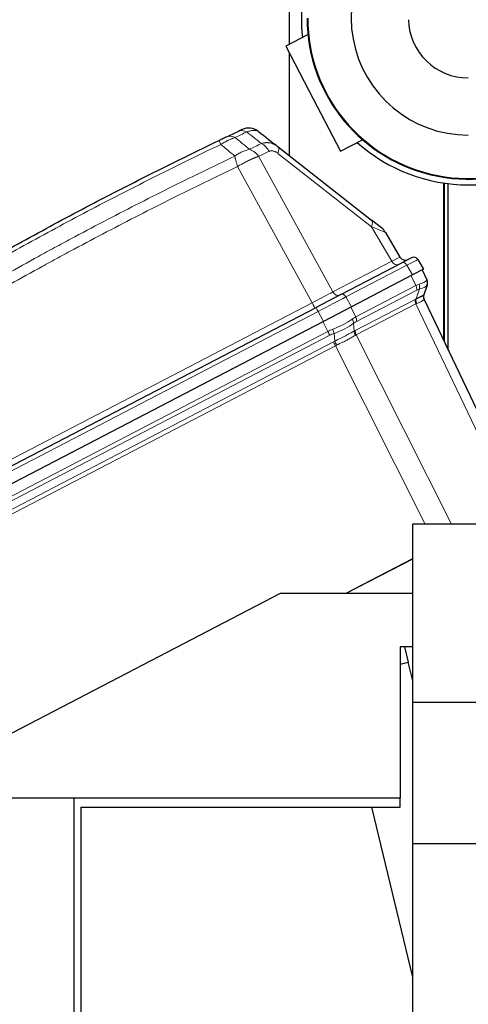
# Model space of a CAD drawing. Header units: inches. Extents: x 0 to 23760, y -13 to 16800.
# Tile 192 of 256: x 10601 to 10886, y 13823 to 14449. Entities that reach past the tile are written whole.
import ezdxf

# ---------------------------------------------------------------- set-up
doc = ezdxf.new("R2010")
doc.units = ezdxf.units.IN
doc.layers.add('1', color=7, linetype='Continuous', true_color=0xffffff)

msp = doc.modelspace()

# ---------------------------------------------------------------- linework, layer by layer
at = {"layer": '1', "color": 2, "linetype": 'Continuous', "lineweight": 25}
for p, q in [((10772.083, 14808.204), (10772.083, 14433.17)), ((10783.77, 14439.247), (10769.988, 14432.072)), ((10769.988, 14432.072), (10787.368, 14398.686)), ((10772.083, 14428.05), (10772.083, 14362.555)), ((10787.368, 14398.686), (10804.748, 14365.299)), ((10804.748, 14365.299), (10818.707, 14372.565)), ((10765.045, 14368.073), (10824.44, 14321.488)), ((10870.174, 14345.107), (10870.174, 14244.989)), ((10873.125, 14238.799), (10873.125, 14344.71)), ((10830.741, 14316.545), (10824.44, 14321.488)), ((10833.186, 14313.752), (10842.444, 14298.035)), ((10804.936, 14274.236), (10843.602, 14294.364)), ((10849.828, 14297.606), (10843.602, 14294.364)), ((10853.799, 14296.467), (10857.436, 14290.292)), ((10857.436, 14290.292), (10850.431, 14286.646)), ((10856.538, 14289.824), (10859.551, 14283.508)), ((10850.431, 14286.646), (10811.566, 14266.414)), ((10859.654, 14280.278), (10857.554, 14274.003)), ((10859.734, 14280.517), (10859.654, 14280.278)), ((10804.936, 14274.236), (10789.162, 14266.025)), ((10804.936, 14274.236), (10789.162, 14266.025)), ((10804.936, 14274.236), (10789.162, 14266.025)), ((10804.936, 14274.236), (10789.162, 14266.025)), ((10804.936, 14274.236), (10789.162, 14266.025)), ((10804.936, 14274.236), (10789.162, 14266.025)), ((10804.936, 14274.236), (10789.162, 14266.025)), ((10804.936, 14274.236), (10789.162, 14266.025)), ((10857.747, 14271.04), (10919.252, 14142.091)), ((10456.14, 14092.664), (10789.162, 14266.025)), ((10811.566, 14266.414), (10793.82, 14257.175)), ((10793.82, 14257.175), (10460.618, 14083.722)), ((10850.587, 14014.819), (10850.587, 14128.317)), ((10983.087, 14128.317), (10850.587, 14128.317)), ((10808.299, 14084.332), (10850.583, 14106.343)), ((10808.325, 14084.332), (10850.581, 14106.33)), ((10839.685, 14100.657), (10839.685, 14100.67)), ((10842.903, 14102.332), (10842.877, 14102.332)), ((10846.59, 14104.265), (10846.59, 14104.252)), ((10825.592, 14093.332), (10825.619, 14093.332)), ((10516.754, 13954.332), (10766.481, 14084.332)), ((10766.481, 14084.332), (10850.588, 14084.332)), ((10842.5, 14050.332), (10842.5, 13954.332)), ((10850.587, 14050.332), (10842.5, 14050.332)), ((10845.402, 14050.333), (10847.736, 14040.612)), ((10842.499, 14039.355), (10847.736, 14040.612)), ((10850.588, 14028.732), (10847.736, 14040.612)), ((10850.587, 13925.16), (10850.587, 14014.819)), ((10983.087, 14014.819), (10850.587, 14014.819)), ((10516.754, 13954.332), (10635.569, 13954.332)), ((10635.569, 13954.332), (10842.5, 13954.332)), ((10635.569, 13761.632), (10635.569, 13954.332)), ((10842.5, 13948.332), (10842.5, 13954.332)), ((10639.798, 13948.332), (10842.5, 13948.332)), ((10639.798, 13948.332), (10639.798, 13761.632)), ((10850.587, 13840.256), (10824.64, 13948.332)), ((10850.587, 13623.317), (10850.587, 13925.16)), ((11013.087, 13925.16), (10850.587, 13925.16))]:
    msp.add_line(p, q, dxfattribs=at)
at = {"layer": '1', "color": 110, "linetype": 'Continuous', "lineweight": 13}
for p, q in [((10824.29, 14317.344), (10764.895, 14363.93)), ((10752.645, 14362.072), (10799.845, 14275.859)), ((10786.7, 14269.016), (10739.294, 14355.606)), ((10870.626, 14244.043), (10870.626, 14345.037)), ((10837.255, 14295.334), (10824.29, 14317.344)), ((10799.845, 14275.859), (10837.255, 14295.334)), ((10846.794, 14292.821), (10808.128, 14272.693)), ((10850.431, 14286.646), (10846.794, 14292.821)), ((10852.54, 14279.858), (10849.527, 14286.175)), ((10814.358, 14259.982), (10852.54, 14279.858)), ((10853.04, 14277.032), (10814.858, 14257.156)), ((10852.681, 14271.466), (10854.781, 14277.741)), ((10454.806, 14096.243), (10786.7, 14269.016)), ((10808.128, 14272.693), (10811.566, 14266.414)), ((10814.064, 14251.387), (10852.054, 14271.163)), ((10790.382, 14263.455), (10457.36, 14090.094)), ((10793.82, 14257.175), (10790.382, 14263.455)), ((10811.215, 14266.231), (10814.358, 14259.982)), ((10852.554, 14268.337), (10814.563, 14248.56)), ((10914.06, 14139.387), (10852.554, 14268.337)), ((10796.598, 14250.737), (10793.455, 14256.986)), ((10506.995, 14099.979), (10796.598, 14250.737)), ((10812.964, 14255.954), (10813.398, 14251.014)), ((10797.9, 14248.328), (10508.174, 14097.506)), ((10510.22, 14093.217), (10800.106, 14244.122)), ((10801.054, 14244.589), (10800.62, 14249.528)), ((10814.563, 14248.56), (10875.142, 14128.318)), ((10801.407, 14241.715), (10511.398, 14090.747)), ((10858.536, 14128.319), (10801.407, 14241.715))]:
    msp.add_line(p, q, dxfattribs=at)
at = {"layer": '1', "color": 2, "linetype": 'Continuous', "lineweight": 25}
for centre, radius, start, end in [((10885.826, 14449.94), 106, 125.656875, 186.699375), ((10885.831, 14449.94), 74.397, 30.763125, 270), ((10885.826, 14449.94), 102.43, 180, 338.1975), ((10885.831, 14449.94), 102, 180, 338.101875), ((10885.831, 14449.94), 38.05, 181.546633, 270), ((10746.354, 14370.025), 10, 51.891447, 115.212501), ((10885.826, 14449.94), 106, 228.29625, 270), ((10885.826, 14449.94), 106, 270, 276.823125), ((10824.57, 14308.677), 10, 30.5, 51.891447), ((10845.89, 14300.065), 4, 210.5, 297.5), ((10851.214, 14294.945), 3, 30.5, 117.5), ((10855.94, 14281.786), 4, 341.5, 25.5), ((10861.357, 14272.762), 4, 161.5, 205.5)]:
    msp.add_arc(centre, radius, start, end, dxfattribs=at)
at = {"layer": '1', "color": 110, "linetype": 'Continuous', "lineweight": 13}
for centre, major_axis, ratio, start_param, end_param in [((10743.888, 14368.862), (-4.27, 9.043), 0.7043164, 5.5372949, 6.2831853), ((10732.002, 14363.212), (-4.317, 9.02), 0.0364755, 0, 0.7598194), ((10736.596, 14365.405), (4.299, -9.029), 0.7044459, 2.3945575, 3.1415927), ((10753.275, 14361.507), (-4.277, 9.039), 0.7058529, 4.7915937, 5.5371015), ((10758.873, 14360.205), (6.172, 7.868), 0.3265315, 5.4395143, 6.2831853), ((10818.268, 14313.619), (6.172, 7.868), 0.3265315, 5.4395143, 6.2831853), ((10802.997, 14325.597), (-30.189, 11.846), 0.0041215, 3.1468535, 3.9311165), ((10824.573, 14288.968), (17.871, 9.067), 0.0043176, 5.4991939, 6.2834568), ((10839.664, 14296.824), (1.847, -3.548), 0.7071068, 4.7647489, 6.2831853), ((10844.987, 14291.703), (1.385, -2.661), 0.7071068, 1.6231562, 3.1415927), ((10829.896, 14283.847), (23.902, 12.62), 0.0024029, 0.0001119, 0.7843749), ((10831.18, 14280.271), (28.314, 3.285), 0.1373262, 5.6686056, 6.2067441), ((10845.434, 14250.387), (14.116, 33.121), 0.0012043, 6.1587454, 6.282123), ((10855.86, 14281.547), (-3.793, 1.269), 0.9843837, 3.1415927, 3.9156111), ((10787.198, 14269.512), (17.784, 9.163), 0.0106102, 4.6789012, 5.4980143), ((10802.254, 14277.349), (1.847, -3.548), 0.7071068, 4.7647489, 6.2831853), ((10845.434, 14250.387), (14.011, 30.248), 0.393791, 0.3460969, 0.4694744), ((10849.969, 14278.677), (-1.847, 3.548), 0.7071068, 3.9095375, 4.6774824), ((10848.506, 14248.742), (9.707, 29.012), 0.399716, 0.2690692, 0.3924468), ((10851.71, 14279.386), (-1.109, 3.843), 0.7856053, 4.058761, 4.8327794), ((10831.18, 14280.271), (28.521, 0.303), 0.1731331, 5.6851388, 6.2232772), ((10786.479, 14269.138), (1.847, -3.548), 0.0348995, 0, 1.5184364), ((10791.266, 14263.738), (23.924, 12.525), 0.0058962, 0.7855475, 1.6046606), ((10806.322, 14271.575), (1.385, -2.661), 0.7071068, 1.6231562, 3.1415927), ((10855.126, 14269.518), (1.847, -3.548), 0.7071068, 3.9095375, 4.6774824), ((10847.323, 14241.643), (10.129, 30.273), 0.3997162, 0.3505023, 0.3924472), ((10855.753, 14269.821), (1.624, -3.656), 0.7365098, 3.9543203, 4.7225698), ((10850.394, 14239.998), (7.352, 31.042), 0.0011363, 6.2817733, 6.3237182), ((10790.547, 14263.364), (1.385, -2.661), 0.0348995, 3.1415927, 4.6600291), ((10850.394, 14239.998), (5.835, 29.005), 0.3891217, 0.2644286, 0.3063735), ((10792.825, 14260.305), (25.956, 8.388), 0.366406, 4.8638221, 5.4251514), ((10807.695, 14230.741), (13.645, 30.067), 0.3993127, 0.4738089, 0.6030318), ((10809.893, 14257.599), (-2.391, 3.206), 0.6013016, 3.8036597, 4.5782603), ((10810.766, 14229.096), (9.301, 28.798), 0.4084834, 0.392708, 0.5219308), ((10811.786, 14258.801), (-1.847, 3.548), 0.7071068, 3.9095375, 4.6774824), ((10807.695, 14230.741), (24.83, 10.643), 0.8452863, 1.5276009, 1.6568237), ((10796.658, 14250.925), (-1.847, 3.548), 0.0348995, 1.6057029, 2.3736478), ((10799.377, 14252.125), (-1.375, 3.756), 0.0981334, 3.9136383, 4.6882389), ((10792.825, 14260.305), (26.412, 6.929), 0.4614087, 4.8892697, 5.4505991), ((10816.47, 14249.369), (2.055, -3.432), 0.6735333, 3.8684677, 4.636704), ((10809.809, 14222.115), (9.692, 30.043), 0.4087735, 0.39272, 0.4366721), ((10817.135, 14249.742), (1.847, -3.548), 0.7071068, 3.9095375, 4.6774824), ((10808.937, 14228.144), (-22.106, 7.14), 0.9797618, 5.3857614, 5.5149842), ((10811.646, 14223.052), (-22.955, 7.842), 0.9790743, 5.488082, 5.5321066), ((10801.349, 14241.525), (1.847, -3.548), 0.0348995, 1.606401, 2.3736478), ((10802.296, 14241.992), (1.689, -3.626), 0.0107279, 3.9090049, 4.6766173), ((10812.881, 14220.47), (5.331, 28.748), 0.4004734, 0.3006189, 0.344571), ((10812.888, 14220.455), (-12.046, 20.951), 0.8270124, 6.2069622, 6.2509868)]:
    msp.add_ellipse(centre, major_axis=major_axis, ratio=ratio, start_param=start_param, end_param=end_param, dxfattribs=at)
at = {"layer": '1', "color": 2, "linetype": 'Continuous', "lineweight": 25}
msp.add_ellipse((10861.347, 14272.733), major_axis=(3.793, -1.269), ratio=0.9981779, start_param=3.1415927, end_param=3.9098422, dxfattribs=at)
for points in [[(10732.297, 14374.433), (10734.735, 14375.594), (10737.176, 14376.752), (10739.619, 14377.905)], [(10752.525, 14377.893), (10756.701, 14374.618), (10760.874, 14371.345), (10765.045, 14368.073)]]:
    msp.add_open_spline(points, degree=3, dxfattribs=at)
at = {"layer": '1', "color": 110, "linetype": 'Continuous', "lineweight": 13}
for points in [[(10745.074, 14377.545), (10742.635, 14376.396), (10740.198, 14375.243), (10737.763, 14374.087)], [(10754.465, 14370.194), (10751.336, 14372.643), (10748.206, 14375.093), (10745.074, 14377.545)], [(10737.513, 14362.222), (10734.553, 14364.693), (10731.597, 14367.166), (10728.646, 14369.642)], [(10737.763, 14374.087), (10740.757, 14371.569), (10743.756, 14369.053), (10746.759, 14366.541)], [(10746.759, 14366.541), (10749.325, 14367.763), (10751.894, 14368.981), (10754.465, 14370.194)], [(10759.297, 14365.232), (10757.078, 14364.182), (10754.861, 14363.129), (10752.645, 14362.072)]]:
    msp.add_open_spline(points, degree=3, dxfattribs=at)
at = {"layer": '1', "color": 2, "linetype": 'Continuous', "lineweight": 25}
for points, knots in [([(10742.094, 14379.072), (10742.092, 14379.071), (10742.082, 14379.067), (10742.057, 14379.054), (10742.051, 14379.052), (10742.037, 14379.045), (10742.029, 14379.042), (10742.005, 14379.03), (10741.985, 14379.021), (10741.918, 14378.989), (10741.862, 14378.963), (10741.723, 14378.897), (10741.64, 14378.858), (10741.446, 14378.767), (10741.334, 14378.714), (10741.189, 14378.646), (10741.173, 14378.638), (10741.14, 14378.623), (10741.09, 14378.599), (10740.967, 14378.541), (10740.854, 14378.488), (10740.615, 14378.375), (10740.441, 14378.293), (10740.057, 14378.112), (10739.848, 14378.013), (10739.619, 14377.905)], [0, 0, 0, 0, 0.1181566, 0.1181566, 0.149651, 0.149651, 0.1811454, 0.1811454, 0.2441343, 0.2441343, 0.3701119, 0.3701119, 0.4960895, 0.4960895, 0.6220671, 0.6220671, 0.6378143, 0.6378143, 0.6535615, 0.6850559, 0.7480448, 0.7480448, 0.8740224, 0.8740224, 1, 1, 1, 1]), ([(10408.682, 14189.58), (10421.396, 14198.159), (10446.974, 14215.077), (10472.853, 14231.52), (10492.376, 14243.672), (10498.903, 14247.694), (10511.993, 14255.676), (10518.558, 14259.638), (10538.307, 14271.433), (10551.544, 14279.175), (10568.179, 14288.699), (10571.511, 14290.596), (10578.181, 14294.375), (10588.199, 14300.019), (10598.254, 14305.593), (10618.412, 14316.648), (10645.42, 14331.137), (10686.324, 14352.122), (10713.855, 14365.612), (10727.685, 14372.232)], [0, 0, 0, 0, 0.125, 0.25, 0.25, 0.3125, 0.3125, 0.375, 0.375, 0.5, 0.5, 0.53125, 0.53125, 0.5625, 0.625, 0.625, 0.75, 0.875, 1, 1, 1, 1]), ([(10732.297, 14374.433), (10732.145, 14374.361), (10731.986, 14374.285), (10731.779, 14374.187), (10731.737, 14374.167), (10731.652, 14374.126), (10731.609, 14374.106), (10731.48, 14374.044), (10731.393, 14374.002), (10731.126, 14373.876), (10730.761, 14373.702), (10730.376, 14373.518), (10730.08, 14373.376), (10729.98, 14373.329), (10729.828, 14373.256), (10729.777, 14373.232), (10729.674, 14373.183), (10729.623, 14373.158), (10729.366, 14373.035), (10729.159, 14372.936), (10728.742, 14372.737), (10728.532, 14372.637), (10728.11, 14372.435), (10727.898, 14372.334), (10727.685, 14372.232)], [0, 0, 0, 0, 0.125, 0.125, 0.15625, 0.15625, 0.1875, 0.1875, 0.25, 0.25, 0.375, 0.5, 0.5, 0.5625, 0.5625, 0.59375, 0.59375, 0.625, 0.625, 0.75, 0.75, 0.875, 0.875, 1, 1, 1, 1]), ([(10852.681, 14271.466), (10853.067, 14271.653), (10853.432, 14271.829), (10854.117, 14272.161), (10854.438, 14272.317), (10855.037, 14272.61), (10855.314, 14272.747), (10855.825, 14273.002), (10856.058, 14273.121), (10856.294, 14273.244), (10856.32, 14273.257), (10856.371, 14273.284), (10856.397, 14273.297), (10856.471, 14273.336), (10856.614, 14273.412), (10856.742, 14273.482), (10856.979, 14273.613), (10857.111, 14273.69), (10857.324, 14273.819), (10857.406, 14273.873), (10857.518, 14273.956), (10857.549, 14273.986), (10857.554, 14274.003)], [0, 0, 0, 0, 0.125, 0.125, 0.25, 0.25, 0.375, 0.375, 0.5, 0.5, 0.515625, 0.515625, 0.53125, 0.53125, 0.5625, 0.625, 0.625, 0.75, 0.75, 0.875, 0.875, 1, 1, 1, 1])]:
    msp.add_open_spline(points, degree=3, knots=knots, dxfattribs=at)
at = {"layer": '1', "color": 110, "linetype": 'Continuous', "lineweight": 13}
for points, knots in [([(10752.525, 14377.893), (10752.373, 14378.012), (10752.18, 14378.129), (10751.959, 14378.227), (10751.91, 14378.248), (10751.885, 14378.258), (10751.808, 14378.289), (10751.756, 14378.308), (10751.596, 14378.362), (10751.484, 14378.394), (10751.135, 14378.479), (10750.882, 14378.519), (10750.337, 14378.564), (10750.045, 14378.571), (10749.575, 14378.553), (10749.332, 14378.538), (10749.077, 14378.513), (10748.947, 14378.498), (10748.903, 14378.493), (10748.816, 14378.482), (10748.772, 14378.476), (10748.372, 14378.423), (10748, 14378.357), (10747.223, 14378.188), (10746.818, 14378.086), (10745.972, 14377.844), (10745.533, 14377.704), (10745.074, 14377.545)], [0, 0, 0, 0, 0.125, 0.140625, 0.140625, 0.15625, 0.15625, 0.1875, 0.1875, 0.25, 0.25, 0.375, 0.375, 0.5, 0.5, 0.5625, 0.59375, 0.59375, 0.609375, 0.609375, 0.625, 0.625, 0.75, 0.75, 0.875, 0.875, 1, 1, 1, 1]), ([(10728.646, 14369.642), (10714.833, 14363.03), (10687.338, 14349.555), (10646.486, 14328.595), (10619.512, 14314.122), (10599.379, 14303.081), (10589.337, 14297.513), (10579.332, 14291.875), (10572.67, 14288.101), (10569.343, 14286.206), (10552.729, 14276.693), (10539.508, 14268.96), (10519.784, 14257.179), (10513.228, 14253.222), (10500.154, 14245.249), (10493.636, 14241.232), (10474.138, 14229.094), (10448.291, 14212.671), (10422.745, 14195.772), (10410.048, 14187.204)], [0, 0, 0, 0, 0.125, 0.25, 0.375, 0.375, 0.4375, 0.46875, 0.46875, 0.5, 0.5, 0.625, 0.625, 0.6875, 0.6875, 0.75, 0.75, 0.875, 1, 1, 1, 1]), ([(10737.763, 14374.087), (10737.419, 14373.972), (10737.068, 14373.847), (10736.621, 14373.678), (10736.531, 14373.644), (10736.35, 14373.574), (10736.259, 14373.539), (10735.986, 14373.431), (10735.802, 14373.356), (10735.249, 14373.126), (10734.503, 14372.803), (10733.739, 14372.444), (10733.16, 14372.161), (10732.966, 14372.065), (10732.673, 14371.917), (10732.576, 14371.867), (10732.379, 14371.767), (10732.281, 14371.716), (10731.791, 14371.46), (10731.398, 14371.248), (10730.613, 14370.812), (10729.826, 14370.362), (10729.04, 14369.887), (10728.646, 14369.642)], [0, 0, 0, 0, 0.125, 0.125, 0.15625, 0.15625, 0.1875, 0.1875, 0.25, 0.25, 0.375, 0.5, 0.5, 0.5625, 0.5625, 0.59375, 0.59375, 0.625, 0.625, 0.75, 0.75, 0.875, 1, 1, 1, 1]), ([(10765.045, 14368.073), (10764.644, 14368.388), (10764.236, 14368.676), (10763.403, 14369.2), (10762.978, 14369.436), (10762.329, 14369.75), (10762.111, 14369.847), (10761.78, 14369.984), (10761.669, 14370.027), (10761.502, 14370.09), (10761.447, 14370.111), (10761.335, 14370.151), (10761.279, 14370.17), (10760.776, 14370.342), (10759.878, 14370.587), (10758.973, 14370.711), (10758.291, 14370.758), (10758.063, 14370.767), (10757.721, 14370.767), (10757.607, 14370.765), (10757.435, 14370.76), (10757.378, 14370.757), (10757.264, 14370.752), (10757.207, 14370.748), (10756.693, 14370.714), (10756.242, 14370.653), (10755.347, 14370.469), (10754.904, 14370.347), (10754.465, 14370.194)], [0, 0, 0, 0, 0.125, 0.125, 0.25, 0.25, 0.3125, 0.3125, 0.34375, 0.34375, 0.359375, 0.359375, 0.375, 0.375, 0.5, 0.625, 0.625, 0.6875, 0.6875, 0.71875, 0.71875, 0.734375, 0.734375, 0.75, 0.75, 0.875, 0.875, 1, 1, 1, 1]), ([(10746.759, 14366.541), (10746.01, 14366.363), (10745.244, 14366.137), (10744.082, 14365.727), (10743.693, 14365.579), (10742.912, 14365.26), (10742.52, 14365.089), (10741.347, 14364.542), (10740.565, 14364.134), (10739.02, 14363.236), (10738.258, 14362.746), (10737.513, 14362.222)], [0, 0, 0, 0, 0.25, 0.25, 0.375, 0.375, 0.5, 0.5, 0.75, 0.75, 1, 1, 1, 1]), ([(10752.645, 14362.072), (10752.273, 14362.586), (10751.862, 14363.075), (10751.196, 14363.759), (10750.966, 14363.979), (10750.492, 14364.4), (10750.248, 14364.601), (10749.747, 14364.982), (10749.491, 14365.163), (10748.967, 14365.502), (10748.7, 14365.66), (10748.157, 14365.954), (10747.882, 14366.088), (10747.324, 14366.333), (10747.043, 14366.443), (10746.759, 14366.541)], [0, 0, 0, 0, 0.25, 0.25, 0.375, 0.375, 0.5, 0.5, 0.625, 0.625, 0.75, 0.75, 0.875, 0.875, 1, 1, 1, 1]), ([(10759.297, 14365.232), (10759.496, 14365.326), (10759.703, 14365.402), (10760.132, 14365.515), (10760.355, 14365.553), (10760.643, 14365.575), (10760.702, 14365.578), (10760.819, 14365.582), (10760.995, 14365.584), (10761.172, 14365.574), (10761.528, 14365.541), (10761.768, 14365.499), (10762.253, 14365.378), (10762.498, 14365.299), (10762.776, 14365.189), (10762.807, 14365.177), (10762.869, 14365.151), (10762.962, 14365.112), (10763.177, 14365.016), (10763.359, 14364.926), (10763.722, 14364.733), (10763.96, 14364.59), (10764.432, 14364.279), (10764.665, 14364.11), (10764.895, 14363.93)], [0, 0, 0, 0, 0.125, 0.125, 0.25, 0.25, 0.28125, 0.28125, 0.3125, 0.375, 0.375, 0.5, 0.5, 0.625, 0.625, 0.640625, 0.640625, 0.65625, 0.6875, 0.75, 0.75, 0.875, 0.875, 1, 1, 1, 1]), ([(10413.617, 14176.982), (10415.229, 14178.072), (10416.842, 14179.16), (10420.071, 14181.333), (10424.918, 14184.586), (10436.254, 14192.136), (10446.013, 14198.538), (10465.589, 14211.247), (10491.845, 14227.945), (10531.69, 14252.246), (10558.561, 14267.951), (10573.763, 14276.645), (10575.453, 14277.609), (10578.836, 14279.533), (10583.913, 14282.413), (10595.783, 14289.092), (10605.998, 14294.744), (10614.532, 14299.415), (10616.24, 14300.347), (10619.658, 14302.207), (10624.789, 14304.991), (10636.781, 14311.445), (10647.097, 14316.903), (10667.779, 14327.722), (10695.487, 14341.887), (10723.46, 14355.531), (10737.513, 14362.222)], [0, 0, 0, 0, 0.015625, 0.015625, 0.03125, 0.0625, 0.125, 0.125, 0.25, 0.375, 0.5, 0.5, 0.515625, 0.515625, 0.53125, 0.5625, 0.625, 0.625, 0.640625, 0.640625, 0.65625, 0.6875, 0.75, 0.75, 0.875, 1, 1, 1, 1]), ([(10737.513, 14362.222), (10737.55, 14361.999), (10737.592, 14361.766), (10737.687, 14361.284), (10737.74, 14361.035), (10737.857, 14360.521), (10737.92, 14360.257), (10738.056, 14359.716), (10738.128, 14359.439), (10738.282, 14358.875), (10738.363, 14358.588), (10738.532, 14358.005), (10738.62, 14357.71), (10738.894, 14356.817), (10739.09, 14356.212), (10739.294, 14355.606)], [0, 0, 0, 0, 0.125, 0.125, 0.25, 0.25, 0.375, 0.375, 0.5, 0.5, 0.625, 0.625, 0.75, 0.75, 1, 1, 1, 1]), ([(10752.645, 14362.072), (10752.628, 14362.067), (10752.595, 14362.055), (10752.544, 14362.039), (10752.494, 14362.022), (10752.443, 14362.004), (10752.392, 14361.987), (10752.341, 14361.97), (10752.289, 14361.952), (10752.238, 14361.934), (10752.186, 14361.916), (10752.134, 14361.898), (10752.082, 14361.88), (10752.03, 14361.861), (10751.978, 14361.843), (10751.925, 14361.824), (10751.872, 14361.805), (10751.819, 14361.786), (10751.766, 14361.767), (10751.713, 14361.748), (10751.66, 14361.728), (10751.606, 14361.708), (10751.552, 14361.689), (10751.498, 14361.669), (10751.444, 14361.648), (10751.39, 14361.628), (10751.336, 14361.608), (10751.281, 14361.587), (10751.226, 14361.566), (10751.171, 14361.545), (10751.116, 14361.524), (10751.061, 14361.503), (10751.006, 14361.482), (10750.95, 14361.46), (10750.894, 14361.439), (10750.838, 14361.417), (10750.782, 14361.395), (10750.726, 14361.373), (10750.67, 14361.35), (10750.613, 14361.328), (10750.556, 14361.305), (10750.499, 14361.283), (10750.442, 14361.26), (10750.385, 14361.237), (10750.328, 14361.213), (10750.27, 14361.19), (10750.213, 14361.167), (10750.155, 14361.143), (10750.097, 14361.119), (10750.038, 14361.095), (10749.98, 14361.071), (10749.922, 14361.047), (10749.863, 14361.022), (10749.804, 14360.998), (10749.745, 14360.973), (10749.686, 14360.948), (10749.627, 14360.923), (10749.568, 14360.898), (10749.508, 14360.873), (10749.448, 14360.847), (10749.388, 14360.822), (10749.328, 14360.796), (10749.268, 14360.77), (10749.208, 14360.744), (10749.148, 14360.718), (10749.087, 14360.692), (10749.026, 14360.665), (10748.965, 14360.638), (10748.904, 14360.612), (10748.843, 14360.585), (10748.782, 14360.558), (10748.72, 14360.531), (10748.659, 14360.503), (10748.597, 14360.476), (10748.535, 14360.448), (10748.473, 14360.42), (10748.411, 14360.392), (10748.348, 14360.364), (10748.286, 14360.336), (10748.223, 14360.308), (10748.161, 14360.279), (10748.098, 14360.251), (10748.035, 14360.222), (10747.971, 14360.193), (10747.908, 14360.164), (10747.845, 14360.135), (10747.781, 14360.105), (10747.717, 14360.076), (10747.654, 14360.046), (10747.59, 14360.016), (10747.526, 14359.986), (10747.461, 14359.956), (10747.397, 14359.926), (10747.332, 14359.896), (10747.268, 14359.865), (10747.203, 14359.835), (10747.138, 14359.804), (10747.073, 14359.773), (10747.008, 14359.742), (10746.943, 14359.711), (10746.877, 14359.68), (10746.812, 14359.648), (10746.746, 14359.617), (10746.681, 14359.585), (10746.615, 14359.553), (10746.549, 14359.521), (10746.483, 14359.489), (10746.416, 14359.457), (10745.966, 14359.237), (10745.116, 14358.814), (10743.847, 14358.156), (10742.548, 14357.459), (10741.226, 14356.725), (10740.299, 14356.194), (10739.775, 14355.888), (10739.655, 14355.818), (10739.534, 14355.748), (10739.414, 14355.677), (10739.334, 14355.63), (10739.294, 14355.606)], [0, 0, 0, 0, 0.0045083, 0.0090195, 0.0135338, 0.0180512, 0.0225715, 0.0270949, 0.0316214, 0.0361509, 0.0406834, 0.0452189, 0.0497575, 0.0542992, 0.0588439, 0.0633916, 0.0679424, 0.0724963, 0.0770532, 0.0816132, 0.0861762, 0.0907423, 0.0953114, 0.0998837, 0.104459, 0.1090373, 0.1136188, 0.1182033, 0.1227909, 0.1273815, 0.1319753, 0.1365721, 0.141172, 0.145775, 0.1503811, 0.1549903, 0.1596025, 0.1642179, 0.1688364, 0.1734579, 0.1780826, 0.1827103, 0.1873412, 0.1919752, 0.1966123, 0.2012524, 0.2058957, 0.2105422, 0.2151917, 0.2198443, 0.2245001, 0.229159, 0.233821, 0.2384861, 0.2431544, 0.2478258, 0.2525003, 0.2571779, 0.2618587, 0.2665427, 0.2712297, 0.2759199, 0.2806133, 0.2853097, 0.2900094, 0.2947122, 0.2994181, 0.3041272, 0.3088394, 0.3135548, 0.3182733, 0.322995, 0.3277199, 0.3324479, 0.3371791, 0.3419135, 0.346651, 0.3513917, 0.3561355, 0.3608826, 0.3656328, 0.3703861, 0.3751427, 0.3799024, 0.3846654, 0.3894315, 0.3942008, 0.3989732, 0.4037489, 0.4085278, 0.4133098, 0.4180951, 0.4228835, 0.4276751, 0.43247, 0.437268, 0.4420692, 0.4468737, 0.4516813, 0.4564922, 0.4613063, 0.4661235, 0.470944, 0.4757677, 0.4805947, 0.4854248, 0.4902582, 0.4950947, 0.4999345, 0.5888915, 0.6791125, 0.7706071, 0.8633844, 0.9574535, 0.965938, 0.9744348, 0.9829441, 0.9914659, 1, 1, 1, 1]), ([(10739.294, 14355.606), (10725.294, 14348.933), (10697.426, 14335.327), (10669.822, 14321.203), (10649.219, 14310.415), (10638.941, 14304.972), (10626.995, 14298.537), (10621.884, 14295.761), (10618.479, 14293.906), (10616.777, 14292.977), (10608.275, 14288.32), (10598.099, 14282.684), (10586.273, 14276.025), (10581.215, 14273.154), (10577.845, 14271.235), (10576.162, 14270.274), (10561.018, 14261.606), (10534.249, 14245.949), (10494.556, 14221.723), (10455.322, 14196.755), (10429.473, 14179.614), (10416.625, 14170.92)], [0, 0, 0, 0, 0.125, 0.25, 0.25, 0.3125, 0.34375, 0.359375, 0.359375, 0.375, 0.375, 0.4375, 0.46875, 0.484375, 0.484375, 0.5, 0.5, 0.625, 0.75, 0.875, 1, 1, 1, 1]), ([(10857.739, 14271.015), (10857.729, 14270.978), (10857.696, 14270.931), (10857.582, 14270.819), (10857.501, 14270.754), (10857.293, 14270.608), (10857.165, 14270.527), (10856.937, 14270.394), (10856.855, 14270.347), (10856.723, 14270.275), (10856.677, 14270.25), (10856.606, 14270.212), (10856.582, 14270.199), (10856.534, 14270.174), (10856.311, 14270.058), (10856.062, 14269.933), (10855.576, 14269.7), (10855.313, 14269.578), (10854.744, 14269.319), (10854.439, 14269.183), (10853.789, 14268.897), (10853.443, 14268.747), (10853.077, 14268.588)], [0, 0, 0, 0, 0.125, 0.125, 0.25, 0.25, 0.375, 0.375, 0.4375, 0.4375, 0.46875, 0.46875, 0.484375, 0.484375, 0.5, 0.625, 0.625, 0.75, 0.75, 0.875, 0.875, 1, 1, 1, 1]), ([(10801.054, 14244.589), (10801.343, 14244.732), (10801.632, 14244.875), (10802.066, 14245.089), (10802.211, 14245.161), (10802.499, 14245.304), (10802.643, 14245.375), (10803.359, 14245.73), (10803.926, 14246.012), (10805.044, 14246.573), (10805.597, 14246.852), (10806.687, 14247.408), (10807.225, 14247.685), (10807.887, 14248.03), (10808.019, 14248.099), (10808.217, 14248.202), (10808.283, 14248.237), (10808.413, 14248.305), (10808.739, 14248.477), (10809.058, 14248.646), (10809.812, 14249.047), (10810.298, 14249.308), (10811.238, 14249.819), (10811.692, 14250.068), (10812.568, 14250.552), (10812.991, 14250.787), (10813.398, 14251.014)], [0, 0, 0, 0, 0.0625, 0.0625, 0.09375, 0.09375, 0.125, 0.125, 0.25, 0.25, 0.375, 0.375, 0.5, 0.5, 0.53125, 0.53125, 0.546875, 0.546875, 0.5625, 0.625, 0.625, 0.75, 0.75, 0.875, 0.875, 1, 1, 1, 1]), ([(10814.009, 14248.249), (10813.621, 14248.012), (10813.217, 14247.77), (10812.381, 14247.277), (10811.948, 14247.026), (10811.052, 14246.518), (10810.589, 14246.261), (10809.871, 14245.871), (10809.628, 14245.74), (10809.319, 14245.576), (10809.257, 14245.543), (10809.132, 14245.477), (10809.069, 14245.444), (10808.881, 14245.345), (10808.755, 14245.279), (10808.123, 14244.95), (10807.61, 14244.689), (10806.567, 14244.168), (10806.037, 14243.909), (10804.964, 14243.391), (10804.419, 14243.134), (10803.73, 14242.811), (10803.591, 14242.747), (10803.313, 14242.618), (10803.174, 14242.553), (10802.756, 14242.36), (10802.477, 14242.231), (10802.197, 14242.103)], [0, 0, 0, 0, 0.125, 0.125, 0.25, 0.25, 0.375, 0.375, 0.4375, 0.4375, 0.453125, 0.453125, 0.46875, 0.46875, 0.5, 0.5, 0.625, 0.625, 0.75, 0.75, 0.875, 0.875, 0.90625, 0.90625, 0.9375, 0.9375, 1, 1, 1, 1])]:
    msp.add_open_spline(points, degree=3, knots=knots, dxfattribs=at)

doc.saveas('drawing.dxf')
